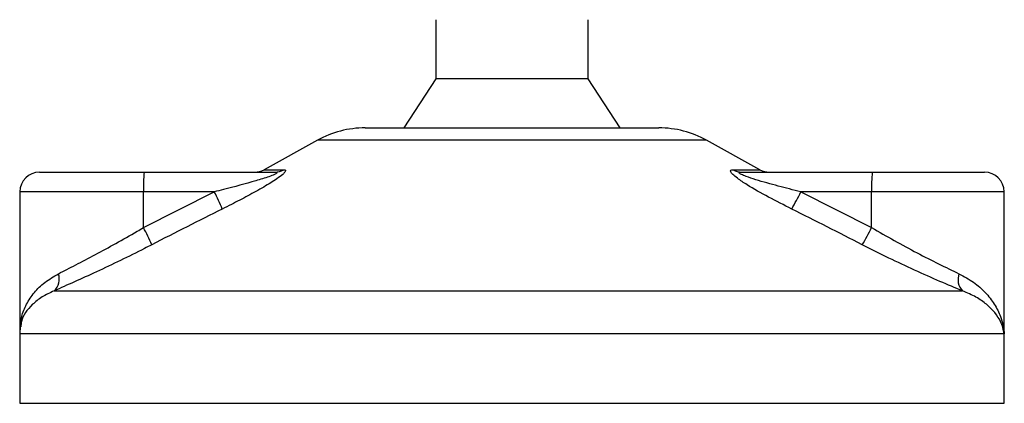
# Model space of a CAD drawing. Header units: millimetres. Extents: x 0 to 420, y 0 to 297.
# Tile 31 of 62: x 183 to 191, y 186 to 189. Entities that reach past the tile are written whole.
import ezdxf

# ---------------------------------------------------------------- set-up
doc = ezdxf.new("R2010")
doc.units = ezdxf.units.MM

msp = doc.modelspace()

# ---------------------------------------------------------------- linework, layer by layer
at = {"color": 7, "linetype": 'Continuous', "lineweight": 25}
for p, q in [((186.21206, 189.10801), (186.21206, 188.62131)), ((187.46936, 188.62131), (187.46936, 189.10801)), ((186.21206, 188.62131), (185.94843, 188.21573)), ((186.8189, 188.62131), (186.21206, 188.62131)), ((187.46936, 188.62131), (186.8189, 188.62131)), ((187.73299, 188.21573), (187.46936, 188.62131)), ((185.6308, 188.21573), (188.05061, 188.21573)), ((185.2378, 188.11417), (184.79878, 187.87102)), ((188.44362, 188.11417), (185.2378, 188.11417)), ((188.88263, 187.87102), (188.44362, 188.11417)), ((184.79878, 187.87102), (184.95967, 187.87102)), ((188.66215, 187.87102), (188.88263, 187.87102)), ((182.94894, 187.85071), (183.81027, 187.85071)), ((183.81027, 187.85071), (184.88726, 187.85071)), ((188.73226, 187.85071), (189.80925, 187.85071)), ((189.80925, 187.85071), (190.73247, 187.85071)), ((182.78671, 187.68848), (182.78671, 186.55487)), ((183.80465, 187.68848), (182.78671, 187.68848)), ((183.80465, 187.39372), (184.38816, 187.68848)), ((184.38816, 187.68848), (183.80465, 187.68848)), ((183.80465, 187.39372), (183.80465, 187.68848)), ((189.2201, 187.68848), (189.80362, 187.39372)), ((189.80362, 187.68848), (189.2201, 187.68848)), ((189.80362, 187.39372), (189.80362, 187.68848)), ((190.89471, 187.68848), (189.80362, 187.68848)), ((190.89471, 186.54071), (190.89471, 187.68848)), ((183.06797, 186.87144), (190.55232, 186.87144)), ((182.7849, 186.51664), (182.7849, 185.94448)), ((190.89407, 186.51664), (182.7849, 186.51664)), ((190.89651, 186.51664), (190.89407, 186.51664)), ((190.89651, 185.94448), (190.89651, 186.51664)), ((182.7849, 185.94448), (190.89651, 185.94448))]:
    msp.add_line(p, q, dxfattribs=at)
for centre, radius, start, end in [((185.6308, 187.40457), 0.81116, 90, 118.979708), ((188.05061, 187.40457), 0.81116, 61.020292, 90), ((184.72018, 188.01294), 0.16223, 270, 298.979708), ((184.88693, 187.99109), 0.14038, 270.133473, 301.2075), ((188.73272, 187.98345), 0.13274, 237.882975, 269.803256), ((188.96123, 188.01294), 0.16223, 241.020292, 270), ((182.94894, 187.68848), 0.16223, 90, 180), ((184.97824, 187.72899), 1.1743, 174.050261, 181.976902), ((190.97722, 187.72899), 1.1743, 174.050261, 181.976902), ((190.73247, 187.68848), 0.16223, 0, 90), ((182.66627, 186.80434), 1.93562, 22.547678, 27.178994), ((187.32266, 188.5949), 2.10283, 330.096618, 334.465824), ((182.19511, 186.53295), 1.82526, 23.193696, 28.137808), ((188.0138, 188.27782), 1.99627, 329.071778, 333.712755), ((182.97693, 186.97032), 0.13441, 312.637892, 18.675685), ((190.65345, 186.96623), 0.13861, 160.122409, 223.146491), ((183.19048, 186.51664), 0.40558, 171.400545, 180), ((190.49093, 186.51664), 0.40558, 0, 5.40863)]:
    msp.add_arc(centre, radius, start, end, dxfattribs=at)
for points, knots in [([(184.95967, 187.87102), (184.96566, 187.8702), (184.97773, 187.86855), (184.97303, 187.85354), (184.94938, 187.82911), (184.893, 187.78675), (184.79396, 187.72586), (184.66588, 187.65485), (184.55009, 187.59473), (184.4791, 187.55916), (184.45393, 187.54656)], [0, 0, 0, 0, 0.0715734, 0.1443473, 0.2083354, 0.3096596, 0.4923301, 0.6911888, 0.8905251, 1, 1, 1, 1]), ([(189.14554, 187.54656), (189.08152, 187.57886), (188.95388, 187.64326), (188.80195, 187.72956), (188.70452, 187.79393), (188.65988, 187.83069), (188.64079, 187.85447), (188.64167, 187.86791), (188.65346, 187.87093), (188.66138, 187.87101), (188.66215, 187.87102)], [0, 0, 0, 0, 0.2791688, 0.5566156, 0.6991027, 0.7915598, 0.8614835, 0.9308082, 0.9932657, 1, 1, 1, 1]), ([(184.88726, 187.85071), (184.89143, 187.85059), (184.89814, 187.85039), (184.904, 187.84848), (184.90553, 187.84556), (184.90174, 187.84126), (184.89406, 187.83639), (184.87499, 187.82689), (184.82103, 187.80655), (184.68077, 187.7635), (184.52816, 187.72338), (184.41342, 187.69477), (184.38816, 187.68848)], [0, 0, 0, 0, 0.03262824, 0.05252441, 0.07584006, 0.10005346, 0.12245263, 0.1468975, 0.23622486, 0.42447648, 0.87329199, 1, 1, 1, 1]), ([(189.2201, 187.68848), (189.15785, 187.70414), (189.03273, 187.73563), (188.88089, 187.77779), (188.77978, 187.81064), (188.73549, 187.82825), (188.71881, 187.83755), (188.71273, 187.84267), (188.71127, 187.84618), (188.71499, 187.84928), (188.72209, 187.85042), (188.72893, 187.85069), (188.73149, 187.85071), (188.73226, 187.85071)], [0, 0, 0, 0, 0.31263849, 0.62834094, 0.77232249, 0.85321015, 0.88959861, 0.90400401, 0.93049187, 0.94918752, 0.98217793, 0.99463503, 1, 1, 1, 1]), ([(184.45393, 187.54656), (184.35724, 187.49814), (184.16303, 187.40089), (183.96985, 187.30164), (183.87284, 187.25181)], [0, 0, 0, 0, 0.4978543, 1, 1, 1, 1]), ([(189.72622, 187.25181), (189.6301, 187.30122), (189.43704, 187.40047), (189.24298, 187.49772), (189.14554, 187.54656)], [0, 0, 0, 0, 0.497852, 1, 1, 1, 1]), ([(183.10426, 187.01336), (183.15067, 187.03692), (183.2449, 187.08475), (183.40617, 187.16937), (183.57682, 187.26229), (183.71095, 187.33847), (183.78716, 187.38341), (183.80465, 187.39372)], [0, 0, 0, 0, 0.2283053, 0.4634776, 0.6938128, 0.9297437, 1, 1, 1, 1]), ([(189.80362, 187.39372), (189.86541, 187.35781), (189.99063, 187.28505), (190.17731, 187.18495), (190.36003, 187.09162), (190.46815, 187.03973), (190.5231, 187.01336)], [0, 0, 0, 0, 0.2465936, 0.4996913, 0.7457356, 1, 1, 1, 1]), ([(183.87284, 187.25181), (183.85273, 187.24149), (183.76655, 187.19731), (183.61227, 187.12104), (183.41782, 187.02887), (183.23098, 186.94348), (183.12283, 186.89569), (183.06797, 186.87144)], [0, 0, 0, 0, 0.0699949, 0.2998887, 0.53536, 0.7642956, 1, 1, 1, 1]), ([(190.55232, 186.87144), (190.49158, 186.89683), (190.36796, 186.94852), (190.1602, 187.04088), (189.9434, 187.14203), (189.79928, 187.21488), (189.72622, 187.25181)], [0, 0, 0, 0, 0.24635312, 0.50146761, 0.74726318, 1, 1, 1, 1]), ([(182.78969, 186.54071), (182.79138, 186.58086), (182.79454, 186.65592), (182.83813, 186.76295), (182.90126, 186.85786), (182.98758, 186.94505), (183.06504, 186.9904), (183.10426, 187.01336)], [0, 0, 0, 0, 0.2250981, 0.4208767, 0.6202762, 0.807726, 1, 1, 1, 1]), ([(190.5231, 187.01336), (190.56461, 186.99074), (190.64771, 186.94547), (190.74343, 186.85853), (190.81773, 186.7633), (190.87404, 186.6488), (190.89149, 186.56523), (190.89405, 186.51706), (190.89407, 186.51664)], [0, 0, 0, 0, 0.181527, 0.3632884, 0.5522832, 0.7413623, 0.9977537, 1, 1, 1, 1]), ([(183.06797, 186.87144), (183.03363, 186.85544), (182.96425, 186.82312), (182.86256, 186.74011), (182.79995, 186.65543), (182.79531, 186.59085), (182.79429, 186.57651)], [0, 0, 0, 0, 0.2123614, 0.4290443, 0.8732781, 1, 1, 1, 1]), ([(190.89407, 186.51664), (190.89405, 186.51694), (190.89122, 186.55136), (190.86767, 186.63627), (190.78376, 186.73972), (190.66631, 186.82273), (190.59055, 186.8551), (190.55232, 186.87144)], [0, 0, 0, 0, 0.00221506, 0.25809403, 0.63549996, 0.8160594, 1, 1, 1, 1]), ([(190.88713, 186.5765), (190.89139, 186.5569), (190.89572, 186.537), (190.8941, 186.51694), (190.89407, 186.51664)], [0, 0, 0, 0, 0.9852732, 1, 1, 1, 1]), ([(190.89407, 186.51664), (190.8941, 186.51706), (190.89454, 186.52512), (190.8931, 186.53312), (190.89173, 186.54071)], [0, 0, 0, 0, 0.0519005, 1, 1, 1, 1])]:
    msp.add_open_spline(points, degree=3, knots=knots, dxfattribs=at)

doc.saveas('drawing.dxf')
